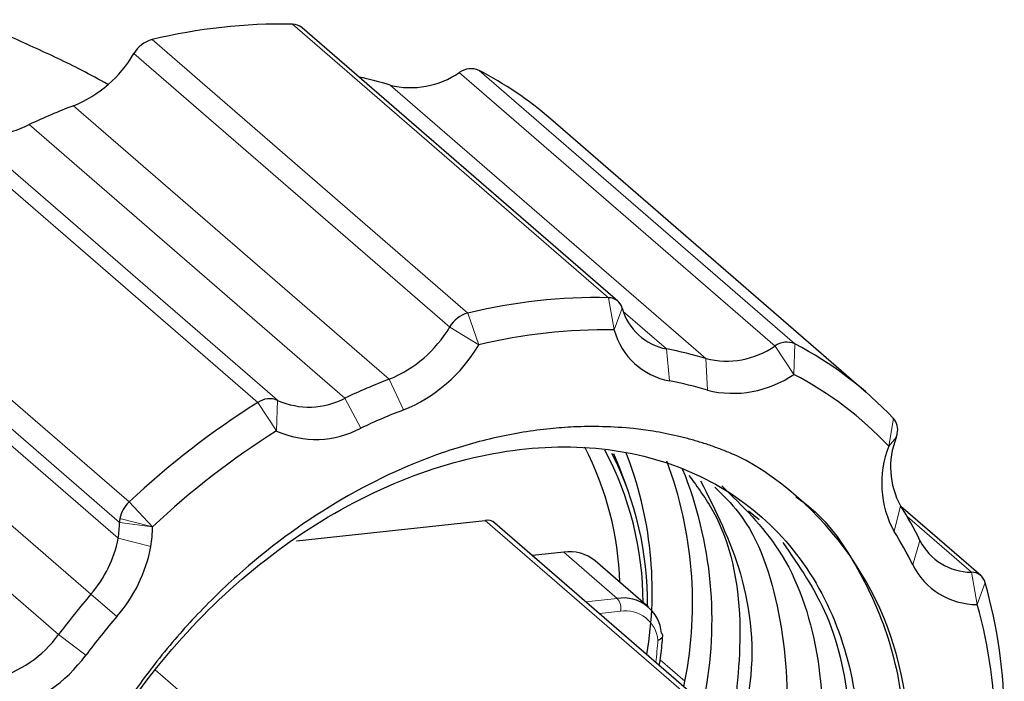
# Model space of a CAD drawing. Header units: millimetres. Extents: x 5 to 418, y 2 to 292.
# Tile 19 of 43: x 130 to 151, y 34 to 48. Entities that reach past the tile are written whole.
import ezdxf

# ---------------------------------------------------------------- set-up
doc = ezdxf.new("R2010")
doc.units = ezdxf.units.MM

msp = doc.modelspace()

# ---------------------------------------------------------------- linework, layer by layer
at = {"color": 7, "linetype": 'Continuous', "lineweight": 18}
for p, q in [((142.531, 42.213), (136.005, 47.862)), ((133.101, 47.544), (139.626, 41.896)), ((139.251, 41.607), (132.726, 47.256)), ((145.975, 41.215), (139.449, 46.864)), ((139.858, 46.908), (146.383, 41.259)), ((144.546, 40.955), (138.021, 46.603)), ((138.004, 40.53), (131.479, 46.179)), ((130.563, 45.789), (137.088, 40.14)), ((135.288, 40.048), (128.763, 45.696)), ((129.171, 45.741), (135.697, 40.093)), ((126.101, 43.642), (132.627, 37.993)), ((132.429, 37.57), (125.904, 43.219)), ((125.876, 42.891), (132.401, 37.243)), ((142.531, 42.213), (142.651, 41.546)), ((142.818, 41.997), (142.651, 41.546)), ((142.839, 41.93), (143.733, 41.156)), ((131.839, 36.089), (125.314, 41.737)), ((139.626, 41.896), (139.854, 41.24)), ((139.251, 41.607), (139.854, 41.24)), ((143.733, 41.156), (143.795, 40.495)), ((145.975, 41.215), (146.362, 40.627)), ((146.383, 41.259), (146.362, 40.627)), ((124.645, 40.904), (131.171, 35.256)), ((144.546, 40.955), (144.576, 40.301)), ((138.004, 40.53), (138.294, 39.894)), ((135.697, 40.093), (135.676, 39.46)), ((137.088, 40.14), (137.415, 39.519)), ((135.288, 40.048), (135.676, 39.46)), ((148.422, 39.718), (148.325, 39.143)), ((148.478, 39.323), (148.325, 39.143)), ((133.112, 37.482), (132.627, 37.993)), ((148.567, 37.915), (148.436, 37.383)), ((133.112, 37.482), (132.436, 37.652)), ((150.031, 36.544), (148.701, 37.695)), ((133.112, 37.482), (132.429, 37.57)), ((139.985, 37.614), (144.911, 33.35)), ((132.401, 37.243), (133.077, 37.072)), ((148.967, 37.199), (148.821, 36.696)), ((142.711, 36.001), (141.607, 36.957)), ((150.031, 36.544), (150.15, 35.876)), ((150.317, 36.327), (150.15, 35.876)), ((132.375, 35.629), (131.839, 36.089)), ((142.065, 35.93), (142.711, 36.001)), ((142.781, 35.735), (142.346, 35.687)), ((131.733, 34.83), (131.171, 35.256)), ((144.111, 34.29), (143.599, 34.734)), ((135.688, 32.343), (133.168, 34.524))]:
    msp.add_line(p, q, dxfattribs=at)
at = {"color": 7, "linetype": 'Continuous', "lineweight": 25}
for p, q in [((142.727, 42.141), (136.202, 47.789)), ((147.86, 40.257), (141.335, 45.906)), ((142.76, 38.703), (142.644, 38.988)), ((142.897, 38.339), (142.76, 38.703)), ((150.227, 36.472), (148.576, 37.9)), ((145.427, 37.812), (145.646, 37.629)), ((136.085, 37.188), (139.985, 37.614)), ((145.031, 33.363), (140.184, 37.558)), ((141.607, 36.957), (140.961, 36.886)), ((143.361, 35.819), (142.256, 36.775)), ((144.091, 34.177), (144.111, 34.29))]:
    msp.add_line(p, q, dxfattribs=at)
for centre, radius, start, end in [((135.776, 36.504), 11.36, 88.8434, 103.6212), ((136.004, 47.554), 0.308, 49.96, 89.7332), ((133.263, 46.946), 0.62, 105.1822, 150.0522), ((130.525, 48.545), 2.551, 291.9613, 329.6439), ((138.444, 48.328), 1.776, 256.2087, 304.4558), ((139.693, 46.523), 0.419, 66.7677, 125.5731), ((136.326, 40.112), 7.659, 49.1502, 62.5341), ((135.68, 38.889), 8.062, 73.1219, 77.8244), ((136.337, 33.506), 13.572, 110.9751, 115.1788), ((129.819, 47.183), 1.581, 245.8237, 298.0893), ((142.301, 30.855), 11.36, 88.8434, 103.6212), ((142.533, 41.917), 0.296, 15.5572, 90.4294), ((143.942, 42.302), 1.165, 195.1869, 259.6754), ((139.788, 41.298), 0.62, 105.1822, 150.0522), ((137.05, 42.897), 2.551, 291.9613, 329.6439), ((142.43, 30.607), 10.941, 88.8434, 103.6212), ((144.056, 41.927), 1.456, 195.1869, 259.6754), ((137.102, 42.852), 3.189, 291.9613, 329.6439), ((142.197, 33.207), 8.096, 73.1282, 79.061), ((144.97, 42.68), 1.776, 256.2087, 304.4558), ((146.218, 40.875), 0.419, 66.7677, 125.5731), ((142.868, 34.49), 7.627, 43.2688, 62.556), ((142.862, 27.858), 13.572, 110.9751, 115.1788), ((142.32, 32.862), 7.774, 73.1282, 79.061), ((145.105, 42.458), 2.22, 256.2087, 304.4558), ((142.976, 34.108), 7.346, 43.2688, 62.556), ((135.532, 39.707), 0.419, 66.9258, 125.6626), ((136.344, 41.535), 1.581, 245.8237, 298.0893), ((144.461, 25.412), 17.273, 122.079, 133.2489), ((142.959, 27.726), 13.031, 110.9751, 115.1788), ((148.149, 39.485), 0.359, 347.359, 40.5556), ((136.485, 41.262), 1.976, 245.8237, 298.0893), ((144.51, 25.365), 16.635, 122.079, 133.2489), ((149.998, 38.713), 1.638, 158.1314, 209.1247), ((147.969, 39.499), 0.538, 340.8702, 350.0675), ((136.236, 36.126), 6.536, 1.8065, 27.2972), ((136.551, 35.905), 6.698, 0.0943, 28.1173), ((150.225, 38.38), 2.048, 158.1314, 209.1247), ((136.55, 35.928), 6.787, 359.2609, 26.858), ((135.621, 36.153), 7.815, 350.3307, 21.5262), ((135.929, 35.909), 8.341, 348.8058, 20.5537), ((136.377, 35.558), 8.295, 348.6179, 22.0517), ((142, 33.031), 6.731, 2.8025, 59.8643), ((133.049, 37.533), 0.625, 132.5914, 169.0139), ((142.146, 33.857), 7.596, 26.1062, 32.2967), ((132.895, 37.572), 0.466, 170.0434, 180.1697), ((130.566, 37.565), 1.863, 350.0434, 0.1697), ((130.783, 37.475), 2.329, 350.0434, 0.1697), ((140.022, 37.362), 0.255, 50.3698, 98.3481), ((129.998, 37.699), 2.446, 318.8319, 349.2586), ((142.271, 33.486), 7.293, 26.1062, 32.2967), ((130.074, 37.642), 3.057, 318.8319, 349.2586), ((150.025, 37.725), 1.181, 206.4379, 270.2888), ((141.726, 36.132), 0.834, 50.5102, 98.2077), ((150.143, 37.353), 1.477, 206.4379, 270.2888), ((150.032, 36.248), 0.296, 15.3901, 90.2729), ((140.295, 33.49), 10.416, 0.1435, 15.8038), ((144.561, 25.191), 16.751, 139.4161, 143.0695), ((142.839, 35.22), 0.791, 4.575, 99.2479), ((140.498, 33.144), 10.032, 0.1435, 15.8038), ((144.59, 25.166), 16.083, 139.4161, 143.0695), ((129.204, 36.688), 2.433, 285.0115, 323.9353), ((129.275, 36.62), 3.041, 285.0115, 323.9353)]:
    msp.add_arc(centre, radius, start, end, dxfattribs=at)
at = {"color": 7, "linetype": 'Continuous', "lineweight": 18}
for centre, radius, start, end in [((142.476, 35.798), 0.312, 348.425, 40.7923), ((142.889, 35.075), 0.669, 5.7296, 99.288), ((135.457, 35.718), 8.118, 352.6653, 355.9324)]:
    msp.add_arc(centre, radius, start, end, dxfattribs=at)
at = {"color": 7, "linetype": 'Continuous', "lineweight": 25}
for points, knots in [([(132.188, 46.619), (132.01, 46.718), (131.526, 46.985), (130.646, 47.391), (129.528, 47.891), (128.964, 48.294), (128.656, 48.514)], [0, 0, 0, 0, 0.153162, 0.415092, 0.680871, 1, 1, 1, 1]), ([(145.38, 38.852), (145.304, 38.888), (145.154, 38.96), (144.922, 39.056), (144.686, 39.145), (144.446, 39.224), (144.203, 39.295), (143.956, 39.357), (143.707, 39.411), (143.405, 39.464), (142.977, 39.521), (142.43, 39.556), (141.854, 39.55), (141.123, 39.496), (140.216, 39.349), (138.721, 38.922), (136.868, 38.051), (135.149, 36.779), (134.079, 35.73), (133.506, 35.084), (133.011, 34.471), (132.385, 33.585), (131.828, 32.611), (131.418, 31.719), (131.174, 31.092), (130.995, 30.556), (130.906, 30.23), (130.865, 30.083)], [0, 0, 0, 0, 0.015877, 0.031725, 0.047536, 0.063304, 0.079022, 0.094683, 0.110279, 0.125806, 0.150402, 0.18813, 0.222864, 0.250489, 0.313247, 0.37544, 0.500291, 0.624837, 0.687395, 0.717361, 0.74961, 0.801475, 0.87472, 0.913753, 0.947624, 0.976351, 1, 1, 1, 1]), ([(130.865, 30.083), (131.14, 30.869), (131.689, 32.442), (133.133, 34.613), (134.923, 36.477), (136.991, 37.926), (139.193, 38.86), (141.389, 39.224), (143.438, 39.003), (145.204, 38.202), (146.575, 36.88), (147.465, 35.124), (147.807, 33.043), (147.584, 30.774), (146.81, 28.464), (145.523, 26.258), (143.812, 24.304), (141.782, 22.722), (139.556, 21.619), (137.277, 21.063), (135.103, 21.106), (133.261, 21.63), (132.364, 22.37), (131.98, 22.686)], [0, 0, 0, 0, 0.0485, 0.09702, 0.14447, 0.192878, 0.241469, 0.288957, 0.337259, 0.385903, 0.433465, 0.481642, 0.530324, 0.577995, 0.626032, 0.674734, 0.722547, 0.770428, 0.819134, 0.867108, 0.914834, 0.963527, 1, 1, 1, 1]), ([(144.194, 38.541), (144.372, 38.3), (144.982, 37.48), (145.363, 35.68), (145.183, 34.092), (145.1, 33.358)], [0, 0, 0, 0, 0.1820919, 0.6219245, 1, 1, 1, 1]), ([(144.435, 38.431), (144.745, 37.816), (145.387, 36.544), (145.593, 34.68), (145.326, 33.535), (145.261, 33.255)], [0, 0, 0, 0, 0.414402, 0.856584, 1, 1, 1, 1]), ([(144.733, 38.296), (144.902, 38.13), (145.579, 37.463), (146.127, 35.733), (146.331, 33.439), (145.891, 31.85), (145.692, 31.13)], [0, 0, 0, 0, 0.10509, 0.421872, 0.738428, 1, 1, 1, 1]), ([(144.874, 38.326), (145.298, 37.912), (146.235, 36.998), (146.945, 34.931), (147.012, 32.483), (146.534, 30.211), (145.801, 28.905), (145.526, 28.415)], [0, 0, 0, 0, 0.188415, 0.41605, 0.642873, 0.86608, 1, 1, 1, 1]), ([(146.403, 38.102), (146.488, 38.042), (146.999, 37.682), (147.681, 36.706), (148.409, 35.122), (148.753, 33.162), (148.568, 31.666), (148.477, 30.926)], [0, 0, 0, 0, 0.043551, 0.259904, 0.480924, 0.7429, 1, 1, 1, 1]), ([(146.137, 37.156), (146.471, 36.671), (147.172, 35.654), (147.588, 33.65), (147.49, 31.417), (146.825, 29.1), (145.639, 26.861), (144.007, 24.845), (142.035, 23.176), (139.838, 21.967), (137.462, 21.265), (135.081, 21.224), (133.077, 21.758), (132.166, 22.564), (131.815, 22.875)], [0, 0, 0, 0, 0.0772698, 0.162339, 0.2461281, 0.3294854, 0.4145313, 0.4985764, 0.5817197, 0.6667126, 0.7509861, 0.8444545, 0.9400186, 1, 1, 1, 1]), ([(143.554, 35.142), (143.566, 35.146), (143.59, 35.155), (143.618, 35.172), (143.639, 35.19), (143.651, 35.21), (143.656, 35.23), (143.653, 35.249), (143.644, 35.267), (143.633, 35.278), (143.628, 35.283)], [0, 0, 0, 0, 0.137775, 0.271896, 0.402356, 0.529156, 0.652303, 0.771809, 0.887699, 1, 1, 1, 1]), ([(143.583, 34.617), (143.604, 34.755), (143.635, 34.962), (143.65, 35.167), (143.655, 35.236)], [0, 0, 0, 0, 0.664138, 1, 1, 1, 1])]:
    msp.add_open_spline(points, degree=3, knots=knots, dxfattribs=at)

doc.saveas('drawing.dxf')
